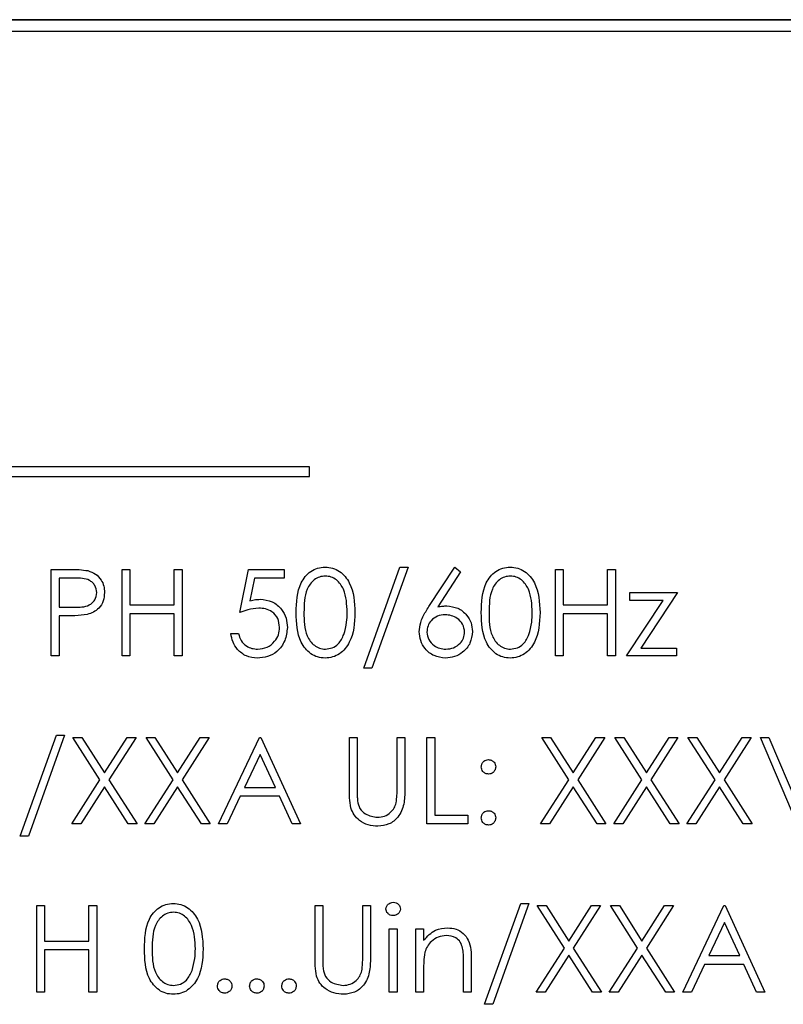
# Paper-space layout 'Blatt3' of a CAD drawing. Header units: millimetres. Extents: x 5 to 418, y 2 to 292.
# Tile 30 of 54: x 83.66 to 88.96, y 226.8 to 233.64. Entities that reach past the tile are written whole.
import ezdxf

# ---------------------------------------------------------------- set-up
doc = ezdxf.new("R2010")
doc.units = ezdxf.units.MM

psp = doc.layouts.new('Blatt3')

# ---------------------------------------------------------------- linework, layer by layer
at = {"color": 7, "linetype": 'Continuous', "lineweight": 25}
for p, q in [((94.7203, 233.635), (77.8869, 233.635)), ((94.7203, 233.6327), (77.8869, 233.6327)), ((94.6393, 233.554), (77.9726, 233.554)), ((85.6705, 230.5329), (78.3371, 230.5329)), ((85.6705, 230.4663), (85.6705, 230.5329)), ((78.3371, 230.4663), (85.6705, 230.4663)), ((86.0475, 229.1366), (86.2985, 229.8366)), ((86.3552, 229.8366), (86.1043, 229.1366)), ((86.2985, 229.8366), (86.3552, 229.8366)), ((86.4992, 229.5628), (86.6783, 229.8366)), ((86.6783, 229.8366), (86.7198, 229.804)), ((83.8783, 229.8212), (83.996, 229.8212)), ((83.8783, 229.2212), (83.8783, 229.8212)), ((84.0419, 229.7596), (83.9322, 229.7596)), ((83.9322, 229.7596), (83.9322, 229.5596)), ((84.3706, 229.8212), (84.4245, 229.8212)), ((84.3706, 229.2212), (84.3706, 229.8212)), ((84.4245, 229.8212), (84.4245, 229.575)), ((84.7322, 229.575), (84.7322, 229.8212)), ((84.7322, 229.8212), (84.786, 229.8212)), ((84.786, 229.8212), (84.786, 229.2212)), ((85.186, 229.5212), (85.2475, 229.8212)), ((85.2475, 229.8212), (85.4937, 229.8212)), ((85.2896, 229.7596), (85.2573, 229.6018)), ((85.4937, 229.7596), (85.2896, 229.7596)), ((85.4937, 229.8212), (85.4937, 229.7596)), ((86.7198, 229.804), (86.5612, 229.5616)), ((87.3783, 229.2212), (87.3783, 229.8212)), ((87.3783, 229.8212), (87.4322, 229.8212)), ((87.4322, 229.8212), (87.4322, 229.575)), ((87.7399, 229.575), (87.7399, 229.8212)), ((87.7399, 229.8212), (87.7937, 229.8212)), ((87.7937, 229.8212), (87.7937, 229.2212)), ((87.8937, 229.6596), (88.2245, 229.6596)), ((87.8937, 229.6058), (87.8937, 229.6596)), ((88.2245, 229.6596), (87.9694, 229.275)), ((83.9322, 229.5596), (84.0372, 229.5583)), ((84.4245, 229.575), (84.7322, 229.575)), ((87.4322, 229.575), (87.7399, 229.575)), ((87.8706, 229.2212), (88.1258, 229.6058)), ((88.1258, 229.6058), (87.8937, 229.6058)), ((83.9751, 229.4981), (83.9322, 229.4981)), ((83.9322, 229.4981), (83.9322, 229.2212)), ((84.7322, 229.5135), (84.4245, 229.5135)), ((84.4245, 229.5135), (84.4245, 229.2212)), ((84.7322, 229.2212), (84.7322, 229.5135)), ((87.7399, 229.5135), (87.4322, 229.5135)), ((87.4322, 229.5135), (87.4322, 229.2212)), ((87.7399, 229.2212), (87.7399, 229.5135)), ((85.1245, 229.375), (85.1783, 229.375)), ((83.9322, 229.2212), (83.8783, 229.2212)), ((84.4245, 229.2212), (84.3706, 229.2212)), ((84.786, 229.2212), (84.7322, 229.2212)), ((87.4322, 229.2212), (87.3783, 229.2212)), ((87.7937, 229.2212), (87.7399, 229.2212)), ((88.2168, 229.2212), (87.8706, 229.2212)), ((87.9694, 229.275), (88.2168, 229.275)), ((88.2168, 229.275), (88.2168, 229.2212)), ((86.1043, 229.1366), (86.0475, 229.1366)), ((83.6629, 227.9699), (83.9139, 228.6699)), ((83.9706, 228.6699), (83.7197, 227.9699)), ((83.9139, 228.6699), (83.9706, 228.6699)), ((84.0283, 228.6545), (84.0905, 228.6545)), ((84.2165, 228.3605), (84.0283, 228.6545)), ((84.0905, 228.6545), (84.2475, 228.4091)), ((84.2475, 228.4091), (84.4046, 228.6545)), ((84.4668, 228.6545), (84.2787, 228.3605)), ((84.4046, 228.6545), (84.4668, 228.6545)), ((84.536, 228.6545), (84.5981, 228.6545)), ((84.7242, 228.3605), (84.536, 228.6545)), ((84.5981, 228.6545), (84.7552, 228.4091)), ((84.7552, 228.4091), (84.9123, 228.6545)), ((84.9745, 228.6545), (84.7864, 228.3605)), ((84.9123, 228.6545), (84.9745, 228.6545)), ((85.0399, 228.0545), (85.3245, 228.6545)), ((85.3245, 228.6545), (85.3322, 228.6545)), ((85.3322, 228.6545), (85.6091, 228.0545)), ((85.9475, 228.6545), (86.0014, 228.6545)), ((85.9475, 228.2921), (85.9475, 228.6545)), ((86.0014, 228.6545), (86.0014, 228.295)), ((86.2783, 228.295), (86.2783, 228.6545)), ((86.2783, 228.6545), (86.3322, 228.6545)), ((86.3322, 228.6545), (86.3322, 228.2921)), ((86.486, 228.0545), (86.486, 228.6545)), ((86.486, 228.6545), (86.5399, 228.6545)), ((86.5399, 228.6545), (86.5399, 228.116)), ((87.2822, 228.6545), (87.3443, 228.6545)), ((87.4704, 228.3605), (87.2822, 228.6545)), ((87.3443, 228.6545), (87.5014, 228.4091)), ((87.5014, 228.4091), (87.6585, 228.6545)), ((87.7206, 228.6545), (87.5325, 228.3605)), ((87.6585, 228.6545), (87.7206, 228.6545)), ((87.7899, 228.6545), (87.852, 228.6545)), ((87.9781, 228.3605), (87.7899, 228.6545)), ((87.852, 228.6545), (88.0091, 228.4091)), ((88.0091, 228.4091), (88.1662, 228.6545)), ((88.2283, 228.6545), (88.0402, 228.3605)), ((88.1662, 228.6545), (88.2283, 228.6545)), ((88.2975, 228.6545), (88.3597, 228.6545)), ((88.4858, 228.3605), (88.2975, 228.6545)), ((88.3597, 228.6545), (88.5168, 228.4091)), ((88.5168, 228.4091), (88.6739, 228.6545)), ((88.736, 228.6545), (88.5479, 228.3605)), ((88.6739, 228.6545), (88.736, 228.6545)), ((88.8014, 228.6545), (88.8591, 228.6545)), ((89.0552, 228.0545), (88.8014, 228.6545)), ((88.8591, 228.6545), (89.0591, 228.1817)), ((85.3277, 228.5376), (85.2191, 228.3084)), ((85.4335, 228.3084), (85.3277, 228.5376)), ((84.0206, 228.0545), (84.2165, 228.3605)), ((84.2787, 228.3605), (84.4745, 228.0545)), ((84.5283, 228.0545), (84.7242, 228.3605)), ((84.7864, 228.3605), (84.9822, 228.0545)), ((87.2745, 228.0545), (87.4704, 228.3605)), ((87.5325, 228.3605), (87.7283, 228.0545)), ((87.7822, 228.0545), (87.9781, 228.3605)), ((88.0402, 228.3605), (88.236, 228.0545)), ((88.2899, 228.0545), (88.4858, 228.3605)), ((88.5479, 228.3605), (88.7437, 228.0545)), ((84.2475, 228.312), (84.0828, 228.0545)), ((84.4123, 228.0545), (84.2475, 228.312)), ((84.7552, 228.312), (84.5905, 228.0545)), ((84.92, 228.0545), (84.7552, 228.312)), ((85.2191, 228.3084), (85.4335, 228.3084)), ((87.5014, 228.312), (87.3366, 228.0545)), ((87.6662, 228.0545), (87.5014, 228.312)), ((88.0091, 228.312), (87.8443, 228.0545)), ((88.1739, 228.0545), (88.0091, 228.312)), ((88.5168, 228.312), (88.352, 228.0545)), ((88.6816, 228.0545), (88.5168, 228.312)), ((85.1899, 228.2468), (85.0986, 228.0545)), ((85.4618, 228.2468), (85.1899, 228.2468)), ((85.5506, 228.0545), (85.4618, 228.2468)), ((86.5399, 228.116), (86.7706, 228.116)), ((86.7706, 228.116), (86.7706, 228.0545)), ((84.0828, 228.0545), (84.0206, 228.0545)), ((84.4745, 228.0545), (84.4123, 228.0545)), ((84.5905, 228.0545), (84.5283, 228.0545)), ((84.9822, 228.0545), (84.92, 228.0545)), ((85.0986, 228.0545), (85.0399, 228.0545)), ((85.6091, 228.0545), (85.5506, 228.0545)), ((86.7706, 228.0545), (86.486, 228.0545)), ((87.3366, 228.0545), (87.2745, 228.0545)), ((87.7283, 228.0545), (87.6662, 228.0545)), ((87.8443, 228.0545), (87.7822, 228.0545)), ((88.236, 228.0545), (88.1739, 228.0545)), ((88.352, 228.0545), (88.2899, 228.0545)), ((88.7437, 228.0545), (88.6816, 228.0545)), ((83.7197, 227.9699), (83.6629, 227.9699)), ((86.886, 226.8032), (87.137, 227.5032)), ((87.1937, 227.5032), (86.9427, 226.8032)), ((87.137, 227.5032), (87.1937, 227.5032)), ((83.7783, 227.4878), (83.8322, 227.4878)), ((83.7783, 226.8878), (83.7783, 227.4878)), ((83.8322, 227.4878), (83.8322, 227.2417)), ((84.1399, 227.2417), (84.1399, 227.4878)), ((84.1399, 227.4878), (84.1937, 227.4878)), ((84.1937, 227.4878), (84.1937, 226.8878)), ((85.7091, 227.1255), (85.7091, 227.4878)), ((85.7091, 227.4878), (85.7629, 227.4878)), ((85.7629, 227.4878), (85.7629, 227.1283)), ((86.0399, 227.1283), (86.0399, 227.4878)), ((86.0399, 227.4878), (86.0937, 227.4878)), ((86.0937, 227.4878), (86.0937, 227.1255)), ((87.2514, 227.4878), (87.3135, 227.4878)), ((87.4396, 227.1938), (87.2514, 227.4878)), ((87.3135, 227.4878), (87.4706, 227.2424)), ((87.4706, 227.2424), (87.6277, 227.4878)), ((87.6899, 227.4878), (87.5018, 227.1938)), ((87.6277, 227.4878), (87.6899, 227.4878)), ((87.7591, 227.4878), (87.8212, 227.4878)), ((87.9473, 227.1938), (87.7591, 227.4878)), ((87.8212, 227.4878), (87.9783, 227.2424)), ((87.9783, 227.2424), (88.1354, 227.4878)), ((88.1975, 227.4878), (88.0094, 227.1938)), ((88.1354, 227.4878), (88.1975, 227.4878)), ((88.2629, 226.8878), (88.5475, 227.4878)), ((88.5475, 227.4878), (88.5552, 227.4878)), ((88.5552, 227.4878), (88.8322, 226.8878)), ((88.5508, 227.3709), (88.4421, 227.1417)), ((88.6566, 227.1417), (88.5508, 227.3709)), ((86.2245, 227.3263), (86.2783, 227.3263)), ((86.2245, 226.8878), (86.2245, 227.3263)), ((86.2783, 227.3263), (86.2783, 226.8878)), ((86.4091, 226.8878), (86.4091, 227.3263)), ((86.4091, 227.3263), (86.4629, 227.3263)), ((86.4629, 227.3263), (86.4629, 227.2472)), ((83.8322, 227.2417), (84.1399, 227.2417)), ((84.1399, 227.1801), (83.8322, 227.1801)), ((83.8322, 227.1801), (83.8322, 226.8878)), ((84.1399, 226.8878), (84.1399, 227.1801)), ((87.2437, 226.8878), (87.4396, 227.1938)), ((87.5018, 227.1938), (87.6975, 226.8878)), ((87.7514, 226.8878), (87.9473, 227.1938)), ((88.0094, 227.1938), (88.2052, 226.8878)), ((86.7399, 226.8878), (86.7399, 227.0941)), ((86.7937, 227.1118), (86.7937, 226.8878)), ((87.4706, 227.1453), (87.3058, 226.8878)), ((87.6354, 226.8878), (87.4706, 227.1453)), ((87.9783, 227.1453), (87.8135, 226.8878)), ((88.1431, 226.8878), (87.9783, 227.1453)), ((88.4421, 227.1417), (88.6566, 227.1417)), ((86.4629, 227.0464), (86.4629, 226.8878)), ((88.4129, 227.0801), (88.3217, 226.8878)), ((88.6849, 227.0801), (88.4129, 227.0801)), ((88.7736, 226.8878), (88.6849, 227.0801)), ((83.8322, 226.8878), (83.7783, 226.8878)), ((84.1937, 226.8878), (84.1399, 226.8878)), ((86.2783, 226.8878), (86.2245, 226.8878)), ((86.4629, 226.8878), (86.4091, 226.8878)), ((86.7937, 226.8878), (86.7399, 226.8878)), ((87.3058, 226.8878), (87.2437, 226.8878)), ((87.6975, 226.8878), (87.6354, 226.8878)), ((87.8135, 226.8878), (87.7514, 226.8878)), ((88.2052, 226.8878), (88.1431, 226.8878)), ((88.3217, 226.8878), (88.2629, 226.8878)), ((88.8322, 226.8878), (88.7736, 226.8878)), ((86.9427, 226.8032), (86.886, 226.8032))]:
    psp.add_line(p, q, dxfattribs=at)
for points, knots in [([(85.5783, 229.5209), (85.5806, 229.5926), (85.5835, 229.6822), (85.6395, 229.7724), (85.6784, 229.8082), (85.7263, 229.8323), (85.7614, 229.8351), (85.7789, 229.8366)], [0, 0, 0, 0, 0.498702, 0.624177, 0.749467, 0.874745, 1, 1, 1, 1]), ([(85.7789, 229.8366), (85.7966, 229.8351), (85.8319, 229.8323), (85.8963, 229.801), (85.9774, 229.7009), (85.9826, 229.5929), (85.986, 229.5209)], [0, 0, 0, 0, 0.1256, 0.251197, 0.500581, 1, 1, 1, 1]), ([(86.8629, 229.5209), (86.8653, 229.5926), (86.8682, 229.6822), (86.9241, 229.7724), (86.963, 229.8082), (87.0109, 229.8323), (87.046, 229.8351), (87.0635, 229.8366)], [0, 0, 0, 0, 0.498702, 0.624177, 0.749467, 0.874745, 1, 1, 1, 1]), ([(87.0635, 229.8366), (87.0812, 229.8351), (87.1165, 229.8323), (87.1809, 229.801), (87.262, 229.7009), (87.2672, 229.5929), (87.2706, 229.5209)], [0, 0, 0, 0, 0.1256, 0.251197, 0.500581, 1, 1, 1, 1]), ([(83.996, 229.8212), (84.0216, 229.8213), (84.0674, 229.8214), (84.1127, 229.815), (84.1326, 229.8122)], [0, 0, 0, 0, 0.560314, 1, 1, 1, 1]), ([(84.1937, 229.66), (84.191, 229.6772), (84.1869, 229.7031), (84.1648, 229.7302), (84.1224, 229.7606), (84.0777, 229.76), (84.0419, 229.7596)], [0, 0, 0, 0, 0.248969, 0.374729, 0.500383, 1, 1, 1, 1]), ([(84.1326, 229.8122), (84.1509, 229.8056), (84.1873, 229.7924), (84.225, 229.7518), (84.2449, 229.7057), (84.2467, 229.6754), (84.2475, 229.6602)], [0, 0, 0, 0, 0.279705, 0.559381, 0.779509, 1, 1, 1, 1]), ([(85.7807, 229.775), (85.767, 229.7736), (85.7394, 229.7709), (85.703, 229.7498), (85.6738, 229.7203), (85.6341, 229.6472), (85.633, 229.5772), (85.6322, 229.5212)], [0, 0, 0, 0, 0.125139, 0.250418, 0.375519, 0.500847, 1, 1, 1, 1]), ([(85.9322, 229.5212), (85.9299, 229.5769), (85.9266, 229.6603), (85.8705, 229.7428), (85.8219, 229.7707), (85.7944, 229.7736), (85.7807, 229.775)], [0, 0, 0, 0, 0.500072, 0.749021, 0.874598, 1, 1, 1, 1]), ([(87.0653, 229.775), (87.0516, 229.7736), (87.0241, 229.7709), (86.9876, 229.7498), (86.9585, 229.7203), (86.9188, 229.6472), (86.9177, 229.5772), (86.9168, 229.5212)], [0, 0, 0, 0, 0.125139, 0.250418, 0.375519, 0.500847, 1, 1, 1, 1]), ([(87.2168, 229.5212), (87.2146, 229.5769), (87.2112, 229.6603), (87.1551, 229.7428), (87.1065, 229.7707), (87.0791, 229.7736), (87.0653, 229.775)], [0, 0, 0, 0, 0.500072, 0.749021, 0.874598, 1, 1, 1, 1]), ([(84.0372, 229.5583), (84.0738, 229.5582), (84.1195, 229.558), (84.1638, 229.588), (84.1869, 229.6156), (84.191, 229.6423), (84.1937, 229.66)], [0, 0, 0, 0, 0.499721, 0.62535, 0.751083, 1, 1, 1, 1]), ([(84.2475, 229.6602), (84.2461, 229.6404), (84.2433, 229.6009), (84.2132, 229.5528), (84.1723, 229.5217), (84.1427, 229.5125), (84.1278, 229.508)], [0, 0, 0, 0, 0.280099, 0.559324, 0.779458, 1, 1, 1, 1]), ([(85.3182, 229.5519), (85.2928, 229.5493), (85.2474, 229.5446), (85.2048, 229.5283), (85.186, 229.5212)], [0, 0, 0, 0, 0.5594162, 1, 1, 1, 1]), ([(85.2573, 229.6018), (85.2703, 229.6054), (85.2934, 229.6118), (85.3174, 229.613), (85.328, 229.6135)], [0, 0, 0, 0, 0.560064, 1, 1, 1, 1]), ([(85.4629, 229.4195), (85.4607, 229.4402), (85.4563, 229.4817), (85.4158, 229.5268), (85.3669, 229.5491), (85.3345, 229.551), (85.3182, 229.5519)], [0, 0, 0, 0, 0.279539, 0.558617, 0.779047, 1, 1, 1, 1]), ([(85.328, 229.6135), (85.3566, 229.6104), (85.414, 229.6044), (85.4771, 229.5503), (85.5122, 229.4847), (85.5153, 229.4397), (85.5168, 229.4172)], [0, 0, 0, 0, 0.279688, 0.559025, 0.779292, 1, 1, 1, 1]), ([(86.4322, 229.3885), (86.4343, 229.4099), (86.4378, 229.4453), (86.4568, 229.491), (86.4766, 229.5277), (86.4917, 229.5511), (86.4992, 229.5628)], [0, 0, 0, 0, 0.339374, 0.559486, 0.779731, 1, 1, 1, 1]), ([(86.5612, 229.5616), (86.5728, 229.5634), (86.5934, 229.5666), (86.6142, 229.5671), (86.6234, 229.5673)], [0, 0, 0, 0, 0.55991, 1, 1, 1, 1]), ([(86.6234, 229.5673), (86.6497, 229.5643), (86.7023, 229.5583), (86.7608, 229.5102), (86.7962, 229.4515), (86.7997, 229.4102), (86.8014, 229.3896)], [0, 0, 0, 0, 0.279638, 0.559326, 0.779527, 1, 1, 1, 1]), ([(84.1278, 229.508), (84.0994, 229.5044), (84.0487, 229.498), (83.9976, 229.4981), (83.9751, 229.4981)], [0, 0, 0, 0, 0.559694, 1, 1, 1, 1]), ([(85.7789, 229.2058), (85.7614, 229.2072), (85.7264, 229.2101), (85.6627, 229.2415), (85.5839, 229.3423), (85.5805, 229.4494), (85.5783, 229.5209)], [0, 0, 0, 0, 0.125551, 0.25109, 0.50025, 1, 1, 1, 1]), ([(85.6322, 229.5212), (85.6326, 229.4651), (85.6333, 229.3811), (85.6909, 229.2992), (85.7395, 229.2718), (85.767, 229.2688), (85.7807, 229.2673)], [0, 0, 0, 0, 0.500291, 0.749086, 0.874606, 1, 1, 1, 1]), ([(85.986, 229.5209), (85.9827, 229.4489), (85.9776, 229.341), (85.8961, 229.2415), (85.8319, 229.2101), (85.7966, 229.2072), (85.7789, 229.2058)], [0, 0, 0, 0, 0.499407, 0.748743, 0.874372, 1, 1, 1, 1]), ([(85.9094, 229.3703), (85.9171, 229.398), (85.9307, 229.4474), (85.9317, 229.4986), (85.9322, 229.5212)], [0, 0, 0, 0, 0.5595988, 1, 1, 1, 1]), ([(86.6121, 229.5058), (86.5938, 229.5042), (86.5573, 229.5011), (86.5154, 229.4695), (86.4899, 229.4292), (86.4873, 229.4006), (86.486, 229.3863)], [0, 0, 0, 0, 0.280127, 0.559515, 0.779719, 1, 1, 1, 1]), ([(86.7475, 229.3863), (86.7448, 229.4051), (86.7392, 229.4428), (86.6999, 229.4807), (86.6565, 229.5027), (86.6269, 229.5047), (86.6121, 229.5058)], [0, 0, 0, 0, 0.278754, 0.558605, 0.779147, 1, 1, 1, 1]), ([(87.0635, 229.2058), (87.046, 229.2072), (87.011, 229.2101), (86.9473, 229.2415), (86.8685, 229.3423), (86.8651, 229.4494), (86.8629, 229.5209)], [0, 0, 0, 0, 0.125551, 0.25109, 0.50025, 1, 1, 1, 1]), ([(86.9168, 229.5212), (86.9172, 229.4651), (86.9179, 229.3811), (86.9755, 229.2992), (87.0242, 229.2718), (87.0516, 229.2688), (87.0653, 229.2673)], [0, 0, 0, 0, 0.500291, 0.749086, 0.874606, 1, 1, 1, 1]), ([(87.2706, 229.5209), (87.2673, 229.4489), (87.2622, 229.341), (87.1807, 229.2415), (87.1165, 229.2101), (87.0812, 229.2072), (87.0635, 229.2058)], [0, 0, 0, 0, 0.499407, 0.748743, 0.874372, 1, 1, 1, 1]), ([(87.1941, 229.3703), (87.2017, 229.398), (87.2154, 229.4474), (87.2163, 229.4986), (87.2168, 229.5212)], [0, 0, 0, 0, 0.559599, 1, 1, 1, 1]), ([(85.5168, 229.4172), (85.5133, 229.3861), (85.5062, 229.3239), (85.4523, 229.2515), (85.3811, 229.2114), (85.332, 229.2076), (85.3075, 229.2058)], [0, 0, 0, 0, 0.279864, 0.559271, 0.779424, 1, 1, 1, 1]), ([(85.3106, 229.2673), (85.3331, 229.27), (85.3781, 229.2752), (85.4282, 229.3163), (85.4587, 229.3664), (85.4615, 229.4018), (85.4629, 229.4195)], [0, 0, 0, 0, 0.279617, 0.559357, 0.779559, 1, 1, 1, 1]), ([(85.3075, 229.2058), (85.2818, 229.2084), (85.2304, 229.2137), (85.1722, 229.2596), (85.1363, 229.3156), (85.1284, 229.3552), (85.1245, 229.375)], [0, 0, 0, 0, 0.279625, 0.559019, 0.77938, 1, 1, 1, 1]), ([(85.1783, 229.375), (85.183, 229.3581), (85.1922, 229.3242), (85.2289, 229.2899), (85.2697, 229.2708), (85.297, 229.2685), (85.3106, 229.2673)], [0, 0, 0, 0, 0.28005, 0.559166, 0.779583, 1, 1, 1, 1]), ([(85.7807, 229.2673), (85.7971, 229.2694), (85.8299, 229.2735), (85.8805, 229.3077), (85.8985, 229.3466), (85.9094, 229.3703)], [0, 0, 0, 0, 0.280257, 0.560781, 1, 1, 1, 1]), ([(86.6139, 229.2058), (86.587, 229.209), (86.5334, 229.2154), (86.4728, 229.2642), (86.4384, 229.3253), (86.4342, 229.3674), (86.4322, 229.3885)], [0, 0, 0, 0, 0.27967, 0.559085, 0.779558, 1, 1, 1, 1]), ([(86.486, 229.3863), (86.4886, 229.3679), (86.4937, 229.331), (86.5312, 229.2929), (86.5734, 229.2706), (86.6023, 229.2684), (86.6168, 229.2673)], [0, 0, 0, 0, 0.279059, 0.55882, 0.779303, 1, 1, 1, 1]), ([(86.8014, 229.3896), (86.7983, 229.3621), (86.7921, 229.3072), (86.7409, 229.2464), (86.6784, 229.2119), (86.6354, 229.2078), (86.6139, 229.2058)], [0, 0, 0, 0, 0.279631, 0.55896, 0.779478, 1, 1, 1, 1]), ([(86.6168, 229.2673), (86.6352, 229.2692), (86.672, 229.2729), (86.7148, 229.3036), (86.743, 229.3429), (86.746, 229.3718), (86.7475, 229.3863)], [0, 0, 0, 0, 0.280018, 0.559853, 0.779987, 1, 1, 1, 1]), ([(87.0653, 229.2673), (87.0817, 229.2694), (87.1145, 229.2735), (87.1652, 229.3077), (87.1831, 229.3466), (87.1941, 229.3703)], [0, 0, 0, 0, 0.280257, 0.560781, 1, 1, 1, 1]), ([(86.8629, 228.4507), (86.8638, 228.458), (86.8657, 228.4727), (86.8792, 228.489), (86.8956, 228.499), (86.9072, 228.5001), (86.9129, 228.5007)], [0, 0, 0, 0, 0.279585, 0.559454, 0.779697, 1, 1, 1, 1]), ([(86.9129, 228.5007), (86.9203, 228.4998), (86.9351, 228.4981), (86.9513, 228.4844), (86.9616, 228.4681), (86.9625, 228.4565), (86.9629, 228.4507)], [0, 0, 0, 0, 0.279602, 0.559212, 0.779475, 1, 1, 1, 1]), ([(86.9129, 228.4007), (86.9056, 228.4015), (86.8908, 228.4032), (86.8745, 228.4169), (86.8645, 228.4333), (86.8634, 228.4449), (86.8629, 228.4507)], [0, 0, 0, 0, 0.279647, 0.559299, 0.779615, 1, 1, 1, 1]), ([(86.9629, 228.4507), (86.9621, 228.4433), (86.9604, 228.4285), (86.9467, 228.4123), (86.9304, 228.4021), (86.9187, 228.4011), (86.9129, 228.4007)], [0, 0, 0, 0, 0.279517, 0.559326, 0.779544, 1, 1, 1, 1]), ([(85.9582, 228.1657), (85.9544, 228.1891), (85.9475, 228.231), (85.9475, 228.2734), (85.9475, 228.2921)], [0, 0, 0, 0, 0.559499, 1, 1, 1, 1]), ([(86.0014, 228.295), (86.0013, 228.2801), (86.0012, 228.2535), (86.003, 228.2269), (86.0038, 228.2152)], [0, 0, 0, 0, 0.560124, 1, 1, 1, 1]), ([(86.3322, 228.2921), (86.3317, 228.2587), (86.3306, 228.1922), (86.2944, 228.1036), (86.2246, 228.0476), (86.172, 228.0419), (86.1457, 228.0391)], [0, 0, 0, 0, 0.281655, 0.560111, 0.78008, 1, 1, 1, 1]), ([(86.2722, 228.2019), (86.2745, 228.2192), (86.2785, 228.2501), (86.2784, 228.2813), (86.2783, 228.295)], [0, 0, 0, 0, 0.559624, 1, 1, 1, 1]), ([(86.0038, 228.2152), (86.0076, 228.1969), (86.0152, 228.1602), (86.0666, 228.1131), (86.1139, 228.1054), (86.1427, 228.1007)], [0, 0, 0, 0, 0.281057, 0.560821, 1, 1, 1, 1]), ([(86.1427, 228.1007), (86.1593, 228.1024), (86.1924, 228.106), (86.2324, 228.1314), (86.2597, 228.1648), (86.268, 228.1895), (86.2722, 228.2019)], [0, 0, 0, 0, 0.279787, 0.559377, 0.779569, 1, 1, 1, 1]), ([(86.1457, 228.0391), (86.123, 228.0407), (86.0774, 228.0438), (86.02, 228.0736), (85.9779, 228.1156), (85.9648, 228.149), (85.9582, 228.1657)], [0, 0, 0, 0, 0.280221, 0.559914, 0.779952, 1, 1, 1, 1]), ([(86.8629, 228.0968), (86.8638, 228.1042), (86.8656, 228.1189), (86.8791, 228.1353), (86.8955, 228.1453), (86.9071, 228.1463), (86.9129, 228.1468)], [0, 0, 0, 0, 0.279576, 0.559284, 0.779552, 1, 1, 1, 1]), ([(86.9129, 228.1468), (86.9203, 228.146), (86.9351, 228.1443), (86.9513, 228.1305), (86.9616, 228.1143), (86.9625, 228.1026), (86.9629, 228.0968)], [0, 0, 0, 0, 0.2796016, 0.559212, 0.7794752, 1, 1, 1, 1]), ([(86.9129, 228.0468), (86.9056, 228.0477), (86.8909, 228.0495), (86.8746, 228.0631), (86.8645, 228.0795), (86.8635, 228.091), (86.8629, 228.0968)], [0, 0, 0, 0, 0.2795812, 0.5591432, 0.7795754, 1, 1, 1, 1]), ([(86.9629, 228.0968), (86.9621, 228.0894), (86.9603, 228.0747), (86.9467, 228.0584), (86.9303, 228.0484), (86.9187, 228.0473), (86.9129, 228.0468)], [0, 0, 0, 0, 0.279469, 0.559358, 0.779674, 1, 1, 1, 1]), ([(84.5245, 227.1876), (84.5268, 227.2592), (84.5297, 227.3489), (84.5856, 227.439), (84.6246, 227.4748), (84.6725, 227.4989), (84.7075, 227.5018), (84.7251, 227.5032)], [0, 0, 0, 0, 0.498702, 0.6241765, 0.7494675, 0.8747453, 1, 1, 1, 1]), ([(84.7251, 227.5032), (84.7427, 227.5018), (84.7781, 227.499), (84.8424, 227.4677), (84.9235, 227.3676), (84.9287, 227.2596), (84.9322, 227.1876)], [0, 0, 0, 0, 0.1256, 0.251197, 0.500581, 1, 1, 1, 1]), ([(86.2014, 227.4645), (86.2024, 227.4716), (86.2043, 227.4858), (86.2184, 227.5006), (86.2345, 227.5096), (86.2456, 227.5105), (86.2512, 227.5109)], [0, 0, 0, 0, 0.279289, 0.558897, 0.779452, 1, 1, 1, 1]), ([(86.2512, 227.5109), (86.2583, 227.5102), (86.2725, 227.5087), (86.289, 227.4966), (86.2996, 227.4813), (86.3008, 227.4701), (86.3014, 227.4645)], [0, 0, 0, 0, 0.279869, 0.559866, 0.779911, 1, 1, 1, 1]), ([(84.7269, 227.4417), (84.7131, 227.4403), (84.6856, 227.4376), (84.6491, 227.4165), (84.62, 227.387), (84.5803, 227.3139), (84.5792, 227.2438), (84.5783, 227.1878)], [0, 0, 0, 0, 0.125139, 0.250418, 0.375519, 0.500847, 1, 1, 1, 1]), ([(84.8783, 227.1878), (84.8761, 227.2435), (84.8728, 227.327), (84.8166, 227.4095), (84.7681, 227.4373), (84.7406, 227.4402), (84.7269, 227.4417)], [0, 0, 0, 0, 0.500072, 0.749021, 0.874598, 1, 1, 1, 1]), ([(86.2512, 227.4186), (86.2441, 227.4194), (86.23, 227.4209), (86.2139, 227.4329), (86.2032, 227.4479), (86.202, 227.459), (86.2014, 227.4645)], [0, 0, 0, 0, 0.279784, 0.559698, 0.779921, 1, 1, 1, 1]), ([(86.3014, 227.4645), (86.3004, 227.4574), (86.2983, 227.4433), (86.2839, 227.4287), (86.2679, 227.4198), (86.2567, 227.419), (86.2512, 227.4186)], [0, 0, 0, 0, 0.27916, 0.558862, 0.779356, 1, 1, 1, 1]), ([(86.4629, 227.2472), (86.4885, 227.2748), (86.5343, 227.3241), (86.6005, 227.331), (86.6298, 227.334)], [0, 0, 0, 0, 0.559141, 1, 1, 1, 1]), ([(86.6298, 227.334), (86.6494, 227.3323), (86.6887, 227.3288), (86.7403, 227.2972), (86.7927, 227.2272), (86.7933, 227.1594), (86.7937, 227.1118)], [0, 0, 0, 0, 0.187021, 0.37389, 0.56061, 1, 1, 1, 1]), ([(86.6204, 227.2801), (86.6014, 227.2782), (86.5633, 227.2742), (86.5187, 227.2434), (86.4863, 227.2064), (86.4762, 227.1781), (86.4712, 227.164)], [0, 0, 0, 0, 0.279553, 0.559373, 0.779703, 1, 1, 1, 1]), ([(86.7335, 227.1938), (86.7292, 227.2078), (86.7206, 227.2357), (86.6816, 227.274), (86.6436, 227.2778), (86.6204, 227.2801)], [0, 0, 0, 0, 0.281192, 0.561331, 1, 1, 1, 1]), ([(84.7251, 226.8725), (84.7076, 226.8739), (84.6725, 226.8767), (84.6088, 226.9081), (84.53, 227.009), (84.5267, 227.1161), (84.5245, 227.1876)], [0, 0, 0, 0, 0.125551, 0.25109, 0.50025, 1, 1, 1, 1]), ([(84.5783, 227.1878), (84.5788, 227.1317), (84.5794, 227.0478), (84.637, 226.9659), (84.6857, 226.9384), (84.7132, 226.9355), (84.7269, 226.934)], [0, 0, 0, 0, 0.500291, 0.749086, 0.874606, 1, 1, 1, 1]), ([(84.9322, 227.1876), (84.9288, 227.1156), (84.9238, 227.0076), (84.8422, 226.9082), (84.778, 226.8767), (84.7427, 226.8739), (84.7251, 226.8725)], [0, 0, 0, 0, 0.499407, 0.748743, 0.874372, 1, 1, 1, 1]), ([(84.8556, 227.037), (84.8632, 227.0647), (84.8769, 227.1141), (84.8779, 227.1653), (84.8783, 227.1878)], [0, 0, 0, 0, 0.559599, 1, 1, 1, 1]), ([(86.4712, 227.164), (86.4682, 227.1422), (86.4629, 227.1031), (86.4629, 227.0637), (86.4629, 227.0464)], [0, 0, 0, 0, 0.559658, 1, 1, 1, 1]), ([(86.7399, 227.0941), (86.74, 227.1128), (86.7402, 227.1462), (86.7355, 227.1793), (86.7335, 227.1938)], [0, 0, 0, 0, 0.560255, 1, 1, 1, 1]), ([(85.7198, 226.999), (85.7159, 227.0225), (85.7091, 227.0643), (85.7091, 227.1068), (85.7091, 227.1255)], [0, 0, 0, 0, 0.559499, 1, 1, 1, 1]), ([(85.7629, 227.1283), (85.7629, 227.1134), (85.7628, 227.0868), (85.7646, 227.0602), (85.7653, 227.0485)], [0, 0, 0, 0, 0.560124, 1, 1, 1, 1]), ([(86.0937, 227.1255), (86.0932, 227.092), (86.0922, 227.0255), (86.056, 226.937), (85.9861, 226.8809), (85.9336, 226.8753), (85.9073, 226.8725)], [0, 0, 0, 0, 0.281655, 0.560111, 0.78008, 1, 1, 1, 1]), ([(86.0337, 227.0352), (86.036, 227.0525), (86.0401, 227.0834), (86.0399, 227.1146), (86.0399, 227.1283)], [0, 0, 0, 0, 0.559624, 1, 1, 1, 1]), ([(84.7269, 226.934), (84.7433, 226.936), (84.7761, 226.9402), (84.8267, 226.9744), (84.8446, 227.0133), (84.8556, 227.037)], [0, 0, 0, 0, 0.280257, 0.560781, 1, 1, 1, 1]), ([(85.7653, 227.0485), (85.7692, 227.0302), (85.7768, 226.9936), (85.8282, 226.9464), (85.8754, 226.9387), (85.9043, 226.934)], [0, 0, 0, 0, 0.281057, 0.560821, 1, 1, 1, 1]), ([(85.9043, 226.934), (85.9208, 226.9358), (85.9539, 226.9393), (85.9939, 226.9647), (86.0212, 226.9981), (86.0295, 227.0228), (86.0337, 227.0352)], [0, 0, 0, 0, 0.279787, 0.559377, 0.779569, 1, 1, 1, 1]), ([(85.0322, 226.9301), (85.033, 226.9375), (85.0348, 226.9523), (85.0484, 226.9686), (85.0648, 226.9786), (85.0764, 226.9796), (85.0822, 226.9801)], [0, 0, 0, 0, 0.279576, 0.559284, 0.779552, 1, 1, 1, 1]), ([(85.0822, 226.9801), (85.0896, 226.9793), (85.1043, 226.9776), (85.1205, 226.9639), (85.1308, 226.9476), (85.1317, 226.936), (85.1322, 226.9301)], [0, 0, 0, 0, 0.2796016, 0.559212, 0.7794752, 1, 1, 1, 1]), ([(85.2552, 226.9301), (85.2561, 226.9375), (85.2579, 226.9523), (85.2714, 226.9686), (85.2879, 226.9786), (85.2994, 226.9796), (85.3052, 226.9801)], [0, 0, 0, 0, 0.279576, 0.559284, 0.779552, 1, 1, 1, 1]), ([(85.3052, 226.9801), (85.3126, 226.9793), (85.3274, 226.9776), (85.3436, 226.9639), (85.3539, 226.9476), (85.3548, 226.936), (85.3552, 226.9301)], [0, 0, 0, 0, 0.279602, 0.559212, 0.779475, 1, 1, 1, 1]), ([(85.4783, 226.9301), (85.4792, 226.9375), (85.4809, 226.9523), (85.4945, 226.9686), (85.5109, 226.9786), (85.5225, 226.9796), (85.5283, 226.9801)], [0, 0, 0, 0, 0.279576, 0.559284, 0.779552, 1, 1, 1, 1]), ([(85.5283, 226.9801), (85.5357, 226.9793), (85.5505, 226.9776), (85.5667, 226.9639), (85.5769, 226.9476), (85.5779, 226.936), (85.5783, 226.9301)], [0, 0, 0, 0, 0.279602, 0.559212, 0.779475, 1, 1, 1, 1]), ([(85.9073, 226.8725), (85.8845, 226.874), (85.839, 226.8771), (85.7816, 226.9069), (85.7395, 226.9489), (85.7263, 226.9823), (85.7198, 226.999)], [0, 0, 0, 0, 0.280221, 0.559914, 0.779952, 1, 1, 1, 1]), ([(85.0822, 226.8801), (85.0748, 226.8811), (85.0601, 226.8829), (85.0438, 226.8964), (85.0338, 226.9128), (85.0327, 226.9244), (85.0322, 226.9301)], [0, 0, 0, 0, 0.2795812, 0.5591432, 0.7795754, 1, 1, 1, 1]), ([(85.1322, 226.9301), (85.1313, 226.9228), (85.1295, 226.908), (85.1159, 226.8918), (85.0995, 226.8817), (85.088, 226.8807), (85.0822, 226.8801)], [0, 0, 0, 0, 0.279469, 0.559358, 0.779674, 1, 1, 1, 1]), ([(85.3052, 226.8801), (85.2979, 226.8811), (85.2832, 226.8829), (85.2669, 226.8964), (85.2569, 226.9128), (85.2558, 226.9244), (85.2552, 226.9301)], [0, 0, 0, 0, 0.279581, 0.559143, 0.779575, 1, 1, 1, 1]), ([(85.3552, 226.9301), (85.3544, 226.9228), (85.3526, 226.908), (85.339, 226.8918), (85.3226, 226.8817), (85.311, 226.8807), (85.3052, 226.8801)], [0, 0, 0, 0, 0.2794691, 0.5593578, 0.7796739, 1, 1, 1, 1]), ([(85.5283, 226.8801), (85.521, 226.8811), (85.5062, 226.8829), (85.49, 226.8964), (85.4799, 226.9128), (85.4789, 226.9244), (85.4783, 226.9301)], [0, 0, 0, 0, 0.279581, 0.559143, 0.779575, 1, 1, 1, 1]), ([(85.5783, 226.9301), (85.5774, 226.9228), (85.5757, 226.908), (85.562, 226.8918), (85.5457, 226.8817), (85.5341, 226.8807), (85.5283, 226.8801)], [0, 0, 0, 0, 0.2794691, 0.5593578, 0.7796739, 1, 1, 1, 1])]:
    psp.add_open_spline(points, degree=3, knots=knots, dxfattribs=at)

doc.saveas('drawing.dxf')
